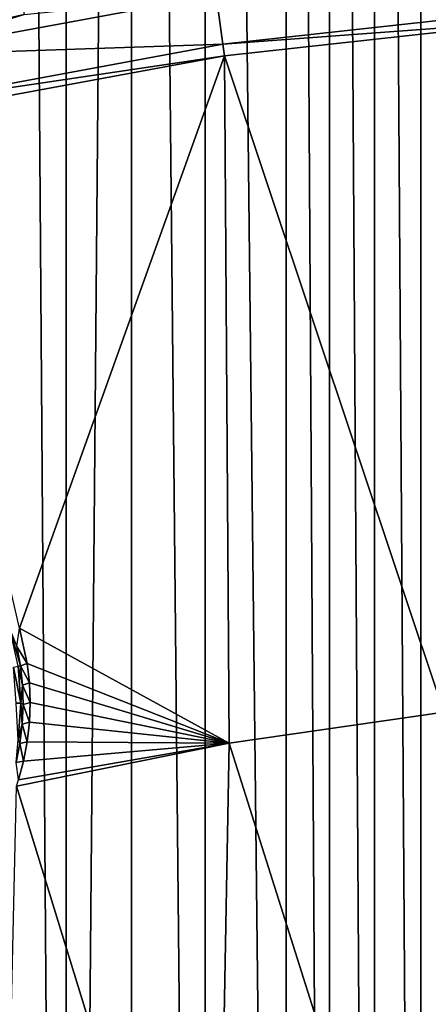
# Model space of a CAD drawing. Header units: metres. Extents: x -24 to 72, y -247 to 22.
# Tile 211 of 256: x -3.71 to -1.95, y -207.87 to -203.63. Entities that reach past the tile are written whole.
import ezdxf

# ---------------------------------------------------------------- set-up
doc = ezdxf.new("R2010")
doc.units = ezdxf.units.M
doc.layers.add('solid_509589_MEDIA_SW0001', color=7, linetype='CONTINUOUS')

msp = doc.modelspace()

# ---------------------------------------------------------------- linework, layer by layer
at = {"layer": 'solid_509589_MEDIA_SW0001'}
for points in [[(-3.75037, -186.450638, 309.112488), (-3.750504, -220.157059, 309.700836), (-3.507799, -219.786255, 309.695221)], [(-3.507771, -186.821228, 309.119812), (-3.75037, -186.450638, 309.112488), (-3.507799, -219.786255, 309.695221)], [(-3.226469, -187.165894, 309.12677), (-3.507771, -186.821228, 309.119812), (-3.507799, -219.786255, 309.695221)], [(-3.226469, -187.165894, 309.12677), (-3.507799, -219.786255, 309.695221), (-3.226468, -219.441589, 309.690155)], [(-3.226469, -187.165894, 309.12677), (-3.226468, -219.441589, 309.690155), (-2.908983, -219.126602, 309.685638)], [(-2.908863, -187.480942, 309.13324), (-3.226469, -187.165894, 309.12677), (-2.908983, -219.126602, 309.685638)], [(-2.908863, -187.480942, 309.13324), (-2.908983, -219.126602, 309.685638), (-2.558844, -218.845291, 309.681671)], [(-2.558569, -187.76239, 309.139099), (-2.908863, -187.480942, 309.13324), (-2.558844, -218.845291, 309.681671)], [(-2.558569, -187.76239, 309.139099), (-2.558844, -218.845291, 309.681671), (-2.372415, -218.71817, 309.679901)], [(-2.372247, -187.88942, 309.141785), (-2.558569, -187.76239, 309.139099), (-2.372415, -218.71817, 309.679901)], [(-2.372247, -187.88942, 309.141785), (-2.372415, -218.71817, 309.679901), (-2.179189, -218.600693, 309.678253)], [(-2.179086, -188.006821, 309.144257), (-2.372247, -187.88942, 309.141785), (-2.179189, -218.600693, 309.678253)], [(-2.179086, -188.006821, 309.144257), (-2.179189, -218.600693, 309.678253), (-1.979616, -218.493149, 309.676788)], [(-1.979491, -188.114349, 309.146515), (-2.179086, -188.006821, 309.144257), (-1.979616, -218.493149, 309.676788)], [(-1.979491, -188.114349, 309.146515), (-1.979616, -218.493149, 309.676788), (-1.774487, -218.396072, 309.675476)], [(-1.774213, -188.211487, 309.14859), (-1.979491, -188.114349, 309.146515), (-1.774487, -218.396072, 309.675476)], [(-3.688987, -203.602722, 268.118439), (-2.861324, -203.519135, 268.111938), (-4.273898, -203.779861, 268.116486)], [(-2.831941, -203.731796, 268.116302), (-4.273898, -203.779861, 268.116486), (-2.861324, -203.519135, 268.111938)], [(-1.419788, -203.576447, 268.113586), (-2.831941, -203.731796, 268.116302), (-2.861324, -203.519135, 268.111938)], [(-3.698964, -203.550079, 268.132629), (-5.087369, -203.866623, 268.138153), (-4.308895, -203.625015, 268.158569)], [(-3.698964, -203.550079, 268.132629), (-5.073648, -203.918411, 268.123962), (-5.087369, -203.866623, 268.138153)], [(-3.698964, -203.550079, 268.132629), (-3.688987, -203.602722, 268.118439), (-5.073648, -203.918411, 268.123962)], [(-5.073648, -203.918411, 268.123962), (-3.688987, -203.602722, 268.118439), (-4.273898, -203.779861, 268.116486)], [(-1.419788, -203.575989, 268.139679), (-2.831941, -203.731339, 268.142395), (-1.419788, -203.576447, 268.113586)], [(-1.416298, -203.626328, 268.11377), (-2.831941, -203.731339, 268.142395), (-1.419788, -203.575989, 268.139679)], [(-2.831941, -203.731339, 268.142395), (-2.831941, -203.731796, 268.116302), (-1.419788, -203.576447, 268.113586)], [(-2.824818, -203.781296, 268.116486), (-2.831941, -203.731339, 268.142395), (-1.416298, -203.626328, 268.11377)], [(-2.824818, -203.781296, 268.116486), (-1.416298, -203.626328, 268.11377), (-1.879598, -206.611588, 268.254089)], [(-2.831941, -203.731796, 268.116302), (-4.228995, -203.989807, 268.120819), (-4.273898, -203.779861, 268.116486)], [(-4.228994, -203.989349, 268.146912), (-4.228995, -203.989807, 268.120819), (-2.831941, -203.731796, 268.116302)], [(-2.831941, -203.731339, 268.142395), (-4.228994, -203.989349, 268.146912), (-2.831941, -203.731796, 268.116302)], [(-2.824818, -203.781296, 268.116486), (-4.228994, -203.989349, 268.146912), (-2.831941, -203.731339, 268.142395)], [(-4.218269, -204.038651, 268.120972), (-4.228994, -203.989349, 268.146912), (-2.824818, -203.781296, 268.116486)], [(-3.708254, -206.249695, 268.215363), (-4.218269, -204.038651, 268.120972), (-2.824818, -203.781296, 268.116486)], [(-3.708254, -206.249695, 268.215363), (-2.824818, -203.781296, 268.116486), (-2.805486, -206.744675, 268.256409)], [(-2.824818, -203.781296, 268.116486), (-1.879598, -206.611588, 268.254089), (-2.805486, -206.744675, 268.256409)], [(-3.719652, -206.328827, 267.884766), (-3.708254, -206.249695, 268.215363), (-3.67524, -206.401382, 268.224976)], [(-3.67524, -206.401382, 268.224976), (-3.708254, -206.249695, 268.215363), (-2.805486, -206.744675, 268.256409)], [(-3.748217, -206.258591, 267.828857), (-3.704587, -206.411514, 267.8862), (-3.714431, -206.413879, 267.831573)], [(-3.748217, -206.258591, 267.828857), (-3.719652, -206.328827, 267.884766), (-3.704587, -206.411514, 267.8862)], [(-3.719652, -206.328827, 267.884766), (-3.67524, -206.401382, 268.224976), (-3.704587, -206.411514, 267.8862)], [(-3.734105, -206.417618, 267.779694), (-3.714431, -206.413879, 267.831573), (-3.703092, -206.572403, 267.834351)], [(-3.722968, -206.573303, 267.78241), (-3.734105, -206.417618, 267.779694), (-3.703092, -206.572403, 267.834351)], [(-3.714431, -206.413879, 267.831573), (-3.704587, -206.411514, 267.8862), (-3.695745, -206.495087, 267.887665)], [(-3.703092, -206.572403, 267.834351), (-3.714431, -206.413879, 267.831573), (-3.695745, -206.495087, 267.887665)], [(-3.704587, -206.411514, 267.8862), (-3.67524, -206.401382, 268.224976), (-3.665968, -206.48494, 268.230347)], [(-3.704587, -206.411514, 267.8862), (-3.665968, -206.48494, 268.230347), (-3.695745, -206.495087, 267.887665)], [(-3.665968, -206.48494, 268.230347), (-3.67524, -206.401382, 268.224976), (-2.805486, -206.744675, 268.256409)], [(-3.703092, -206.572403, 267.834351), (-3.695745, -206.495087, 267.887665), (-3.693173, -206.579086, 267.88913)], [(-3.695745, -206.495087, 267.887665), (-3.665968, -206.48494, 268.230347), (-3.662811, -206.569839, 268.23584)], [(-3.695745, -206.495087, 267.887665), (-3.662811, -206.569839, 268.23584), (-3.693173, -206.579086, 267.88913)], [(-3.662811, -206.569839, 268.23584), (-3.665968, -206.48494, 268.230347), (-2.805486, -206.744675, 268.256409)], [(-3.722968, -206.573303, 267.78241), (-3.703092, -206.572403, 267.834351), (-3.714431, -206.730911, 267.837097)], [(-3.714431, -206.730911, 267.837097), (-3.703092, -206.572403, 267.834351), (-3.696887, -206.66304, 267.890594)], [(-3.703092, -206.572403, 267.834351), (-3.693173, -206.579086, 267.88913), (-3.696887, -206.66304, 267.890594)], [(-3.693173, -206.579086, 267.88913), (-3.665953, -206.655273, 268.241455), (-3.696887, -206.66304, 267.890594)], [(-3.693173, -206.579086, 267.88913), (-3.662811, -206.569839, 268.23584), (-3.665953, -206.655273, 268.241455)], [(-3.665953, -206.655273, 268.241455), (-3.662811, -206.569839, 268.23584), (-2.805486, -206.744675, 268.256409)], [(-2.805486, -206.744675, 268.256409), (-1.879598, -206.611588, 268.254089), (-1.91424, -209.561966, 268.537262)], [(-3.714431, -206.730911, 267.837097), (-3.696887, -206.66304, 267.890594), (-3.706866, -206.74649, 267.892029)], [(-3.696887, -206.66304, 267.890594), (-3.675366, -206.739883, 268.24704), (-3.706866, -206.74649, 267.892029)], [(-3.696887, -206.66304, 267.890594), (-3.665953, -206.655273, 268.241455), (-3.675366, -206.739883, 268.24704)], [(-3.675366, -206.739883, 268.24704), (-3.665953, -206.655273, 268.241455), (-2.805486, -206.744675, 268.256409)], [(-3.714431, -206.730911, 267.837097), (-3.706866, -206.74649, 267.892029), (-3.723053, -206.828949, 267.893494)], [(-3.706866, -206.74649, 267.892029), (-3.690829, -206.8228, 268.252533), (-3.723053, -206.828949, 267.893494)], [(-3.720694, -206.930878, 268.259735), (-2.805486, -206.744675, 268.256409), (-2.859326, -209.731277, 268.540222)], [(-3.712075, -206.90358, 268.257904), (-2.805486, -206.744675, 268.256409), (-3.720694, -206.930878, 268.259735)], [(-3.712075, -206.90358, 268.257904), (-3.690829, -206.8228, 268.252533), (-2.805486, -206.744675, 268.256409)], [(-3.706866, -206.74649, 267.892029), (-3.675366, -206.739883, 268.24704), (-3.690829, -206.8228, 268.252533)], [(-3.690829, -206.8228, 268.252533), (-3.675366, -206.739883, 268.24704), (-2.805486, -206.744675, 268.256409)], [(-2.805486, -206.744675, 268.256409), (-1.91424, -209.561966, 268.537262), (-2.859326, -209.731277, 268.540222)], [(-3.723053, -206.828949, 267.893494), (-3.690829, -206.8228, 268.252533), (-3.712075, -206.90358, 268.257904)], [(-3.720694, -206.930878, 268.259735), (-2.859326, -209.731277, 268.540222), (-3.790039, -209.967102, 268.544342)]]:
    msp.add_3dface(points, dxfattribs=at)

doc.saveas('drawing.dxf')
